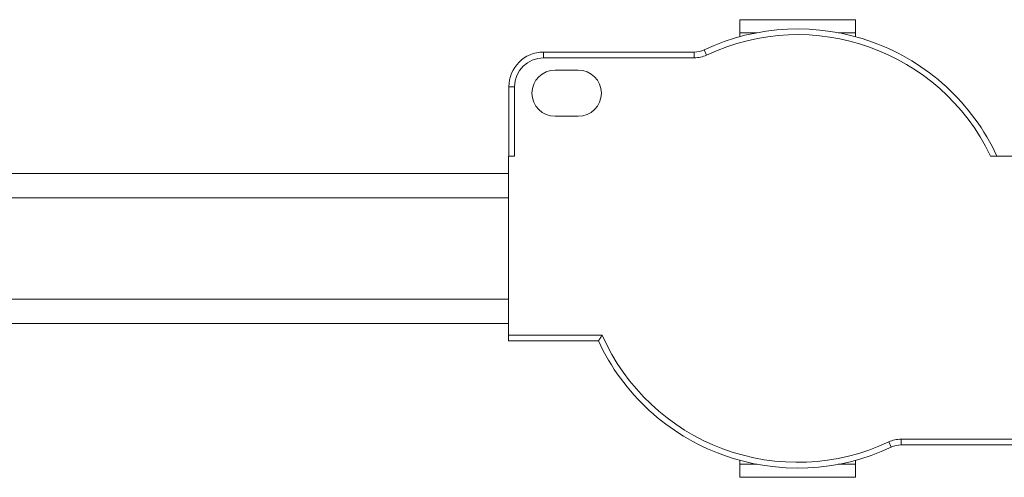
# Model space of a CAD drawing. Header units: millimetres. Extents: x -445 to 1926, y -59 to 420.
# Tile 6 of 44: x -155 to -70, y -59 to -19. Entities that reach past the tile are written whole.
import ezdxf

# ---------------------------------------------------------------- set-up
doc = ezdxf.new("R2010")
doc.units = ezdxf.units.MM
doc.linetypes.add('SLD-Solid', pattern=[0])

msp = doc.modelspace()

# ---------------------------------------------------------------- linework, layer by layer
at = {"color": 7, "linetype": 'SLD-Solid', "lineweight": 18}
for p, q in [((-93.186, -19.308), (-83.186, -19.308)), ((-93.186, -19.308), (-93.186, -20.436)), ((-83.186, -20.436), (-83.186, -19.308)), ((-93.186, -20.436), (-93.186, -20.778)), ((-93.186, -20.436), (-91.699, -20.436)), ((-84.672, -20.436), (-83.186, -20.436)), ((-83.186, -20.436), (-83.186, -20.778)), ((-110.161, -22.609), (-110.161, -22.109)), ((-97.133, -22.109), (-110.161, -22.109)), ((-97.133, -22.609), (-97.133, -22.109)), ((-96.068, -22.371), (-96.281, -21.919)), ((-97.133, -22.609), (-110.161, -22.609)), ((-109.161, -23.669), (-107.161, -23.669)), ((-113.161, -25.109), (-113.161, -31.108)), ((-112.661, -25.109), (-113.161, -25.109)), ((-112.661, -25.109), (-112.661, -31.108)), ((-107.161, -27.669), (-109.161, -27.669)), ((-113.186, -46.608), (-113.186, -31.108)), ((-112.661, -31.108), (-113.186, -31.108)), ((-63.186, -31.108), (-71.505, -31.108)), ((-113.186, -32.608), (-184.596, -32.608)), ((-113.186, -34.733), (-184.596, -34.733)), ((-113.186, -43.483), (-184.596, -43.483)), ((-184.596, -45.608), (-113.186, -45.608)), ((-105.097, -46.608), (-113.186, -46.608)), ((-113.186, -47.108), (-113.186, -46.608)), ((-105.419, -47.108), (-113.186, -47.108)), ((-80.306, -55.846), (-80.093, -56.298)), ((-79.241, -55.608), (-66.186, -55.608)), ((-79.241, -55.608), (-79.241, -56.108)), ((-79.241, -56.108), (-66.186, -56.108)), ((-93.186, -57.78), (-93.186, -57.438)), ((-93.186, -57.78), (-91.699, -57.78)), ((-93.186, -57.78), (-93.186, -58.908)), ((-84.672, -57.78), (-83.186, -57.78)), ((-83.186, -57.78), (-83.186, -57.438)), ((-83.186, -58.908), (-83.186, -57.78)), ((-93.186, -58.908), (-83.186, -58.908))]:
    msp.add_line(p, q, dxfattribs=at)
for centre, radius, start, end in [((-88.186, -39.108), 19, 24.90106, 115.21917), ((-88.186, -39.108), 18.5, 25.62203, 115.21917), ((-110.161, -25.109), 3, 90, 180), ((-97.133, -20.109), 2, 270, 295.21917), ((-110.161, -25.109), 2.5, 90, 180), ((-97.133, -20.109), 2.5, 270, 295.21917), ((-109.161, -25.669), 2, 90, 270), ((-107.161, -25.669), 2, 270, 90), ((-88.186, -39.108), 18.5, 203.91653, 295.20877), ((-88.186, -39.108), 19, 204.90106, 295.20877), ((-79.241, -58.108), 2.5, 90, 115.20877), ((-79.241, -58.108), 2, 90, 115.20877)]:
    msp.add_arc(centre, radius, start, end, dxfattribs=at)
msp.add_open_spline([(-105.097, -46.608), (-105.157, -46.701), (-105.265, -46.867), (-105.372, -47.034), (-105.419, -47.108)], degree=3, knots=[0, 0, 0, 0, 0.55676, 1, 1, 1, 1], dxfattribs=at)

doc.saveas('drawing.dxf')
